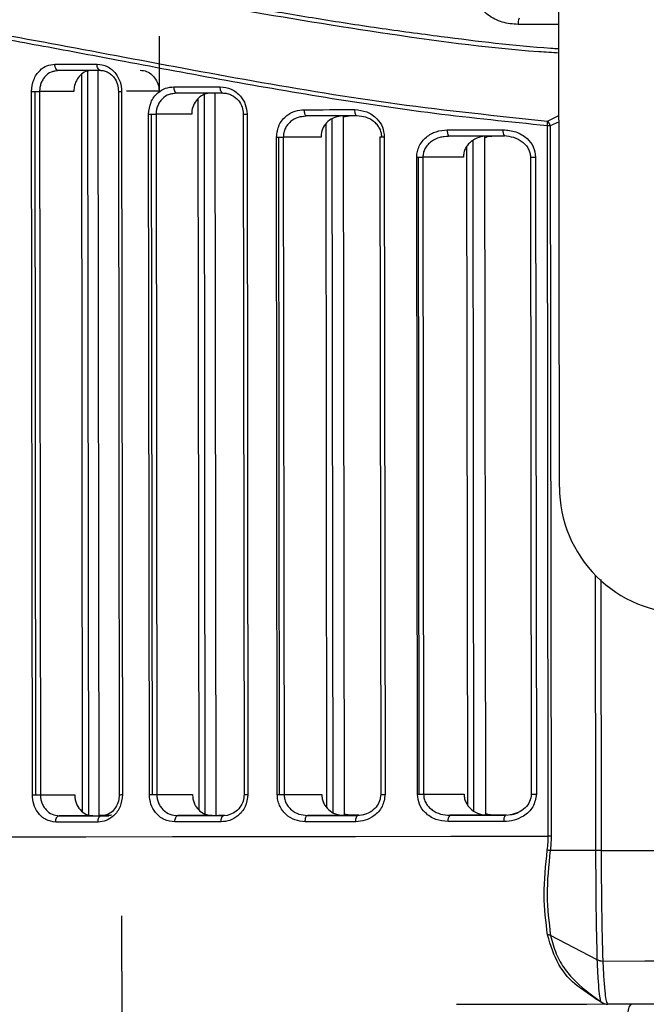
# Model space of a CAD drawing. Header units: millimetres. Extents: x -320 to 32, y 12 to 324.
# Tile 3 of 24: x -253 to -223, y 88 to 135. Entities that reach past the tile are written whole.
import ezdxf

# ---------------------------------------------------------------- set-up
doc = ezdxf.new("R2010")
doc.units = ezdxf.units.MM

msp = doc.modelspace()

# ---------------------------------------------------------------- linework, layer by layer
at = {"color": 7, "linetype": 'Continuous', "lineweight": 25}
for p, q in [((-226.95, 112.928), (-227.058, 201.928)), ((-245.998, 134.392), (-245.995, 131.765)), ((-250.966, 132.734), (-250.822, 132.758)), ((-250.792, 132.753), (-250.963, 132.716)), ((-249.632, 97.494), (-249.674, 132.571)), ((-249.337, 97.344), (-249.38, 132.718)), ((-248.906, 132.756), (-248.863, 97.302)), ((-252.022, 98.299), (-252.063, 131.752)), ((-251.854, 98.299), (-251.894, 131.752)), ((-250.05, 131.754), (-251.682, 131.752)), ((-251.682, 131.752), (-251.641, 98.299)), ((-247.93, 131.757), (-247.889, 98.303)), ((-247.778, 131.757), (-247.738, 98.304)), ((-245.995, 131.765), (-247.546, 131.764)), ((-245.342, 131.659), (-245.176, 131.683)), ((-245.151, 131.678), (-245.339, 131.641)), ((-243.8, 97.377), (-243.841, 131.612)), ((-243.344, 131.68), (-243.302, 97.309)), ((-244.095, 97.573), (-244.136, 131.416)), ((-246.458, 98.305), (-246.498, 130.676)), ((-246.316, 98.305), (-246.356, 130.676)), ((-244.444, 130.679), (-246.143, 130.677)), ((-246.143, 130.677), (-246.104, 98.306)), ((-241.993, 130.681), (-241.954, 98.31)), ((-241.813, 130.682), (-241.774, 98.311)), ((-239.19, 130.57), (-239.001, 130.592)), ((-238.981, 130.588), (-239.187, 130.553)), ((-238.014, 97.679), (-238.054, 130.207)), ((-237.719, 97.457), (-237.759, 130.448)), ((-237.237, 130.545), (-236.955, 130.597)), ((-237.237, 130.59), (-237.197, 97.316)), ((-227.524, 130.347), (-226.972, 130.607)), ((-226.971, 130.315), (-227.388, 130.122)), ((-227.485, 96.328), (-227.526, 130.122)), ((-227.388, 130.122), (-227.347, 96.328)), ((-240.375, 98.312), (-240.412, 129.586)), ((-240.262, 98.312), (-240.3, 129.586)), ((-238.293, 129.588), (-240.087, 129.586)), ((-240.087, 129.586), (-240.049, 98.313)), ((-235.492, 129.592), (-235.454, 98.318)), ((-235.281, 129.592), (-235.243, 98.318)), ((-232.438, 129.611), (-232.225, 129.633)), ((-232.211, 129.628), (-232.435, 129.596)), ((-231.02, 97.535), (-231.059, 129.419)), ((-230.511, 129.63), (-230.472, 97.345)), ((-231.315, 97.807), (-231.353, 129.146)), ((-233.705, 98.32), (-233.742, 128.627)), ((-233.625, 98.32), (-233.661, 128.627)), ((-231.521, 128.629), (-233.449, 128.627)), ((-233.449, 128.627), (-233.412, 98.321)), ((-228.329, 128.633), (-228.292, 98.327)), ((-228.083, 128.633), (-228.047, 98.327)), ((-225.216, 95.644), (-225.232, 108.731)), ((-224.981, 108.531), (-224.965, 95.644)), ((-251.641, 98.299), (-250.01, 98.301)), ((-246.104, 98.306), (-244.405, 98.308)), ((-240.049, 98.313), (-238.256, 98.315)), ((-233.412, 98.321), (-231.485, 98.323)), ((-249.153, 97.302), (-250.749, 97.3)), ((-248.748, 97.302), (-248.561, 97.303)), ((-243.466, 97.309), (-245.109, 97.307)), ((-243.302, 97.316), (-243.171, 97.316)), ((-242.863, 97.316), (-243.176, 97.316)), ((-242.865, 97.316), (-243.171, 97.316)), ((-242.921, 97.309), (-242.712, 97.333)), ((-237.224, 97.316), (-238.941, 97.314)), ((-236.914, 97.323), (-237.197, 97.375)), ((-237.197, 97.323), (-236.914, 97.323)), ((-236.544, 97.317), (-236.283, 97.358)), ((-230.344, 97.324), (-232.172, 97.322)), ((-229.53, 97.325), (-229.236, 97.365)), ((-225.216, 95.644), (-227.392, 95.641)), ((-225.149, 90.45), (-227.371, 91.609)), ((-225.685, 88.97), (-224.934, 88.416))]:
    msp.add_line(p, q, dxfattribs=at)
at = {"color": 7, "linetype": 'Continuous'}
msp.add_line((-247.757, 84.806), (-247.766, 92.542), dxfattribs=at)
at = {"color": 7, "linetype": 'Continuous', "lineweight": 25, "flags": 128}
for points in [[(-226.977, 134.943), (-227.086, 134.942), (-227.391, 134.942), (-227.696, 134.942), (-228.001, 134.941), (-228.306, 134.941), (-228.611, 134.941), (-228.915, 134.94)], [(-250.957, 133.053), (-250.708, 133.053), (-250.458, 133.054), (-250.208, 133.054), (-249.957, 133.054), (-249.705, 133.055), (-249.453, 133.055), (-249.2, 133.055), (-248.946, 133.055)], [(-250.792, 132.753), (-250.824, 132.759), (-250.855, 132.776), (-250.883, 132.804), (-250.908, 132.841), (-250.929, 132.886), (-250.944, 132.938), (-250.953, 132.995), (-250.957, 133.053)], [(-248.791, 132.756), (-248.821, 132.761), (-248.85, 132.778), (-248.877, 132.806), (-248.9, 132.843), (-248.92, 132.889), (-248.934, 132.941), (-248.943, 132.997), (-248.946, 133.055)], [(-248.791, 132.756), (-249.044, 132.755), (-249.296, 132.755), (-249.547, 132.755), (-249.798, 132.754), (-250.047, 132.754), (-250.296, 132.754), (-250.545, 132.754), (-250.792, 132.753)], [(-252.063, 131.752), (-252.044, 131.752), (-252.024, 131.752), (-252.003, 131.752), (-251.982, 131.752), (-251.961, 131.752), (-251.939, 131.752), (-251.917, 131.752), (-251.894, 131.752)], [(-251.894, 131.752), (-251.865, 131.752), (-251.836, 131.752), (-251.807, 131.752), (-251.779, 131.752), (-251.753, 131.752), (-251.727, 131.752), (-251.704, 131.752), (-251.682, 131.752)], [(-247.93, 131.757), (-247.927, 131.757), (-247.91, 131.757), (-247.879, 131.757), (-247.834, 131.757), (-247.778, 131.757)], [(-245.288, 131.978), (-245.016, 131.978), (-244.742, 131.978), (-244.469, 131.979), (-244.194, 131.979), (-243.919, 131.979), (-243.643, 131.979), (-243.367, 131.98), (-243.09, 131.98)], [(-245.151, 131.678), (-245.177, 131.683), (-245.203, 131.7), (-245.227, 131.728), (-245.248, 131.765), (-245.265, 131.811), (-245.277, 131.863), (-245.285, 131.919), (-245.288, 131.978)], [(-242.963, 131.68), (-243.239, 131.68), (-243.514, 131.68), (-243.788, 131.679), (-244.062, 131.679), (-244.335, 131.679), (-244.608, 131.678), (-244.88, 131.678), (-245.151, 131.678)], [(-242.963, 131.68), (-242.988, 131.686), (-243.011, 131.703), (-243.033, 131.731), (-243.053, 131.768), (-243.068, 131.813), (-243.08, 131.865), (-243.087, 131.922), (-243.09, 131.98)], [(-246.498, 130.676), (-246.481, 130.676), (-246.464, 130.676), (-246.447, 130.676), (-246.429, 130.676), (-246.411, 130.676), (-246.393, 130.676), (-246.374, 130.676), (-246.356, 130.676)], [(-246.356, 130.676), (-246.326, 130.676), (-246.297, 130.676), (-246.269, 130.676), (-246.241, 130.676), (-246.214, 130.676), (-246.189, 130.676), (-246.165, 130.677), (-246.143, 130.677)], [(-241.993, 130.681), (-241.988, 130.681), (-241.966, 130.681), (-241.928, 130.682), (-241.876, 130.682), (-241.813, 130.682)], [(-239.089, 130.887), (-238.789, 130.888), (-238.49, 130.888), (-238.19, 130.888), (-237.889, 130.889), (-237.588, 130.889), (-237.286, 130.89), (-236.983, 130.89), (-236.68, 130.89)], [(-238.981, 130.588), (-239.002, 130.593), (-239.022, 130.61), (-239.041, 130.638), (-239.057, 130.675), (-239.07, 130.721), (-239.08, 130.773), (-239.086, 130.829), (-239.089, 130.887)], [(-236.584, 130.59), (-236.603, 130.596), (-236.621, 130.613), (-236.638, 130.641), (-236.652, 130.678), (-236.664, 130.724), (-236.673, 130.775), (-236.678, 130.832), (-236.68, 130.89)], [(-236.584, 130.59), (-236.886, 130.59), (-237.187, 130.59), (-237.487, 130.589), (-237.787, 130.589), (-238.086, 130.589), (-238.385, 130.588), (-238.683, 130.588), (-238.981, 130.588)], [(-232.286, 129.928), (-231.955, 129.929), (-231.625, 129.929), (-231.293, 129.929), (-230.962, 129.93), (-230.63, 129.93), (-230.297, 129.931), (-229.964, 129.931), (-229.631, 129.931)], [(-227.388, 130.122), (-227.404, 130.122), (-227.419, 130.122), (-227.436, 130.122), (-227.453, 130.122), (-227.471, 130.122), (-227.489, 130.122), (-227.507, 130.122), (-227.526, 130.122)], [(-240.412, 129.586), (-240.399, 129.586), (-240.385, 129.586), (-240.371, 129.586), (-240.357, 129.586), (-240.343, 129.586), (-240.329, 129.586), (-240.314, 129.586), (-240.3, 129.586)], [(-240.3, 129.586), (-240.27, 129.586), (-240.241, 129.586), (-240.213, 129.586), (-240.185, 129.586), (-240.158, 129.586), (-240.133, 129.586), (-240.109, 129.586), (-240.087, 129.586)], [(-235.492, 129.592), (-235.483, 129.592), (-235.455, 129.592), (-235.41, 129.592), (-235.351, 129.592), (-235.281, 129.592)], [(-229.569, 129.632), (-229.9, 129.631), (-230.232, 129.631), (-230.563, 129.63), (-230.893, 129.63), (-231.223, 129.63), (-231.553, 129.629), (-231.882, 129.629), (-232.211, 129.628)], [(-233.742, 128.627), (-233.732, 128.627), (-233.722, 128.627), (-233.712, 128.627), (-233.702, 128.627), (-233.692, 128.627), (-233.682, 128.627), (-233.672, 128.627), (-233.661, 128.627)], [(-233.661, 128.627), (-233.632, 128.627), (-233.603, 128.627), (-233.574, 128.627), (-233.547, 128.627), (-233.52, 128.627), (-233.495, 128.627), (-233.471, 128.627), (-233.449, 128.627)], [(-228.329, 128.633), (-228.329, 128.633), (-228.316, 128.633), (-228.281, 128.633), (-228.228, 128.633), (-228.161, 128.633), (-228.083, 128.633)], [(-252.022, 98.299), (-252.003, 98.299), (-251.983, 98.299), (-251.963, 98.299), (-251.942, 98.299), (-251.92, 98.299), (-251.898, 98.299), (-251.876, 98.299), (-251.854, 98.299)], [(-251.854, 98.299), (-251.824, 98.299), (-251.795, 98.299), (-251.766, 98.299), (-251.739, 98.299), (-251.712, 98.299), (-251.687, 98.299), (-251.663, 98.299), (-251.641, 98.299)], [(-247.889, 98.303), (-247.887, 98.303), (-247.87, 98.303), (-247.838, 98.303), (-247.793, 98.304), (-247.738, 98.304)], [(-246.458, 98.305), (-246.442, 98.305), (-246.425, 98.305), (-246.407, 98.305), (-246.39, 98.305), (-246.372, 98.305), (-246.353, 98.305), (-246.335, 98.305), (-246.316, 98.305)], [(-246.316, 98.305), (-246.287, 98.305), (-246.258, 98.305), (-246.229, 98.305), (-246.202, 98.305), (-246.175, 98.305), (-246.15, 98.305), (-246.126, 98.305), (-246.104, 98.306)], [(-241.954, 98.31), (-241.949, 98.31), (-241.927, 98.31), (-241.889, 98.31), (-241.837, 98.311), (-241.774, 98.311)], [(-240.375, 98.312), (-240.361, 98.312), (-240.347, 98.312), (-240.333, 98.312), (-240.319, 98.312), (-240.305, 98.312), (-240.291, 98.312), (-240.276, 98.312), (-240.262, 98.312)], [(-240.262, 98.312), (-240.232, 98.312), (-240.203, 98.312), (-240.175, 98.313), (-240.147, 98.313), (-240.12, 98.313), (-240.095, 98.313), (-240.071, 98.313), (-240.049, 98.313)], [(-235.454, 98.318), (-235.445, 98.318), (-235.417, 98.318), (-235.372, 98.318), (-235.313, 98.318), (-235.243, 98.318)], [(-233.705, 98.32), (-233.695, 98.32), (-233.686, 98.32), (-233.675, 98.32), (-233.665, 98.32), (-233.655, 98.32), (-233.645, 98.32), (-233.635, 98.32), (-233.625, 98.32)], [(-233.625, 98.32), (-233.595, 98.32), (-233.566, 98.32), (-233.538, 98.32), (-233.51, 98.32), (-233.483, 98.321), (-233.458, 98.321), (-233.434, 98.321), (-233.412, 98.321)], [(-228.292, 98.327), (-228.292, 98.327), (-228.279, 98.327), (-228.244, 98.327), (-228.191, 98.327), (-228.124, 98.327), (-228.047, 98.327)], [(-250.913, 97), (-250.91, 97.058), (-250.901, 97.115), (-250.885, 97.167), (-250.865, 97.212), (-250.84, 97.249), (-250.812, 97.277), (-250.781, 97.294), (-250.749, 97.3)], [(-248.902, 97.002), (-249.156, 97.002), (-249.409, 97.002), (-249.662, 97.001), (-249.913, 97.001), (-250.164, 97.001), (-250.415, 97), (-250.664, 97), (-250.913, 97)], [(-250.749, 97.3), (-250.502, 97.3), (-250.253, 97.301), (-250.004, 97.301), (-249.755, 97.301), (-249.504, 97.302), (-249.253, 97.302), (-249.001, 97.302), (-248.748, 97.302)], [(-249.153, 97.302), (-248.904, 97.302), (-248.654, 97.303), (-248.403, 97.303), (-248.384, 97.303)], [(-248.902, 97.002), (-248.899, 97.061), (-248.891, 97.117), (-248.876, 97.169), (-248.857, 97.214), (-248.834, 97.252), (-248.807, 97.28), (-248.778, 97.297), (-248.748, 97.302)], [(-248.455, 97.309), (-248.709, 97.309), (-248.881, 97.309)], [(-248.447, 97.309), (-248.626, 97.309), (-248.876, 97.309)], [(-245.246, 97.007), (-245.243, 97.065), (-245.235, 97.121), (-245.223, 97.173), (-245.206, 97.219), (-245.185, 97.256), (-245.161, 97.284), (-245.136, 97.301), (-245.109, 97.307)], [(-243.047, 97.009), (-243.324, 97.009), (-243.601, 97.008), (-243.877, 97.008), (-244.152, 97.008), (-244.426, 97.007), (-244.7, 97.007), (-244.973, 97.007), (-245.246, 97.007)], [(-245.109, 97.307), (-244.838, 97.307), (-244.566, 97.307), (-244.294, 97.308), (-244.021, 97.308), (-243.747, 97.308), (-243.472, 97.309), (-243.197, 97.309), (-242.921, 97.309)], [(-243.466, 97.309), (-243.192, 97.309), (-242.924, 97.309)], [(-243.047, 97.009), (-243.045, 97.068), (-243.038, 97.124), (-243.026, 97.176), (-243.011, 97.221), (-242.992, 97.259), (-242.97, 97.286), (-242.946, 97.303), (-242.921, 97.309)], [(-239.047, 97.014), (-239.045, 97.072), (-239.039, 97.129), (-239.03, 97.181), (-239.016, 97.226), (-239, 97.263), (-238.982, 97.291), (-238.962, 97.308), (-238.941, 97.314)], [(-236.639, 97.017), (-236.942, 97.016), (-237.245, 97.016), (-237.547, 97.016), (-237.848, 97.015), (-238.149, 97.015), (-238.449, 97.015), (-238.748, 97.014), (-239.047, 97.014)], [(-238.941, 97.314), (-238.643, 97.314), (-238.345, 97.315), (-238.046, 97.315), (-237.747, 97.315), (-237.447, 97.316), (-237.147, 97.316), (-236.846, 97.317), (-236.544, 97.317)], [(-237.224, 97.316), (-236.922, 97.317), (-236.619, 97.317), (-236.547, 97.317)], [(-236.5, 97.324), (-236.523, 97.324), (-236.824, 97.324), (-237.125, 97.323), (-237.197, 97.323)], [(-236.502, 97.324), (-236.612, 97.324), (-236.914, 97.323)], [(-236.639, 97.017), (-236.638, 97.075), (-236.632, 97.132), (-236.623, 97.183), (-236.612, 97.229), (-236.597, 97.266), (-236.581, 97.294), (-236.563, 97.311), (-236.544, 97.317)], [(-229.591, 97.025), (-229.924, 97.025), (-230.257, 97.024), (-230.59, 97.024), (-230.922, 97.024), (-231.254, 97.023), (-231.585, 97.023), (-231.916, 97.022), (-232.246, 97.022)], [(-232.172, 97.322), (-231.843, 97.322), (-231.514, 97.323), (-231.184, 97.323), (-230.854, 97.324), (-230.524, 97.324), (-230.193, 97.324), (-229.861, 97.325), (-229.53, 97.325)], [(-230.344, 97.324), (-230.009, 97.325), (-229.673, 97.325), (-229.531, 97.325)], [(-229.476, 97.333), (-229.528, 97.333), (-229.86, 97.332), (-230.027, 97.332)], [(-229.478, 97.333), (-229.688, 97.332), (-230.024, 97.332)], [(-279.23, 96.269), (-279.191, 96.269), (-278.846, 96.269), (-278.146, 96.269), (-277.093, 96.27), (-275.695, 96.272), (-273.958, 96.274), (-271.894, 96.276), (-269.514, 96.278), (-266.832, 96.281), (-263.862, 96.285), (-260.623, 96.289), (-257.132, 96.293), (-253.409, 96.297), (-249.477, 96.302), (-245.356, 96.306), (-241.072, 96.311), (-236.649, 96.317), (-232.111, 96.322), (-227.485, 96.328)], [(-227.347, 96.328), (-227.363, 96.328), (-227.379, 96.328), (-227.395, 96.328), (-227.412, 96.328), (-227.43, 96.328), (-227.448, 96.328), (-227.466, 96.328), (-227.485, 96.328)], [(-224.887, 90.39), (-222.896, 90.392), (-220.899, 90.395), (-218.897, 90.397), (-216.893, 90.399), (-214.888, 90.402), (-212.886, 90.404), (-210.887, 90.407), (-208.895, 90.409)], [(-224.757, 88.331), (-225.654, 88.33), (-226.547, 88.329), (-227.438, 88.328), (-228.326, 88.327), (-229.211, 88.326), (-230.093, 88.325), (-230.97, 88.324), (-231.844, 88.323)], [(-209.103, 88.35), (-211.039, 88.348), (-212.982, 88.346), (-214.929, 88.343), (-216.878, 88.341), (-218.827, 88.338), (-220.773, 88.336), (-222.715, 88.334), (-224.65, 88.331)]]:
    msp.add_lwpolyline(points, dxfattribs=at)
at = {"color": 7, "linetype": 'Continuous', "lineweight": 25}
for centre, radius, start, end in [((-228.463, 135.013), 0.458, 150.271, 189.1806), ((-228.749, 130.242), 1.229, 354.3846, 4.9038), ((-227.84, 130.003), 0.467, 14.7707, 47.5151), ((-231.928, 129.858), 0.365, 168.9445, 219.0789), ((-229.22, 129.86), 0.417, 170.1495, 213.2449), ((-220.95, 112.935), 6, 180.0693, 270.0693), ((-231.888, 97.093), 0.365, 141.0681, 191.1894), ((-229.18, 97.097), 0.417, 146.9013, 189.9847), ((-224.862, 91.043), 0.654, 244.0311, 267.8157), ((-224.65, 88.831), 0.499, 233.6139, 254.4721)]:
    msp.add_arc(centre, radius, start, end, dxfattribs=at)
for points, knots in [([(-283.249, 136.233), (-283.256, 136.231), (-283.277, 136.224), (-283.062, 136.313), (-282.684, 136.461), (-282.231, 136.633), (-281.797, 136.792), (-281.277, 136.975), (-280.677, 137.178), (-280.029, 137.386), (-279.288, 137.611), (-278.426, 137.855), (-277.504, 138.093), (-276.538, 138.321), (-275.58, 138.524), (-274.497, 138.726), (-273.347, 138.908), (-272.132, 139.065), (-270.273, 139.245), (-267.667, 139.358), (-264.12, 139.265), (-260.939, 138.984), (-258.252, 138.645), (-256.158, 138.339), (-254.019, 137.992), (-251.844, 137.615), (-249.6, 137.208), (-247.063, 136.74), (-244.31, 136.233), (-241.399, 135.713), (-238.519, 135.229), (-235.581, 134.772), (-231.872, 134.276), (-229.001, 133.921), (-227.105, 133.8), (-226.976, 133.792)], [0, 0, 0, 0, 0.018872, 0.060191, 0.102667, 0.125286, 0.149018, 0.173866, 0.197867, 0.222173, 0.243994, 0.270387, 0.299011, 0.318598, 0.342835, 0.366353, 0.390025, 0.414243, 0.43773, 0.493738, 0.548497, 0.604099, 0.631757, 0.659609, 0.68814, 0.71533, 0.742518, 0.771787, 0.807898, 0.840653, 0.873285, 0.906374, 0.939418, 0.995858, 1, 1, 1, 1]), ([(-226.975, 133.578), (-227.296, 133.599), (-230.192, 133.784), (-235.548, 134.524), (-242.855, 135.726), (-249.798, 137.045), (-256.305, 138.194), (-262.29, 138.96), (-267.667, 139.18), (-272.336, 138.867), (-276.228, 138.166), (-279.31, 137.343), (-281.519, 136.6), (-282.894, 136.067), (-283.04, 136.002), (-283.111, 135.971)], [0, 0, 0, 0, 0.010257, 0.092737, 0.175991, 0.258775, 0.341702, 0.424449, 0.50642, 0.589119, 0.671923, 0.754341, 0.837451, 0.920498, 1, 1, 1, 1]), ([(-228.915, 134.94), (-229.17, 134.961), (-229.682, 135.004), (-230.267, 135.31), (-230.647, 135.661), (-230.868, 135.984), (-231.019, 136.347), (-231.038, 136.608), (-231.047, 136.738)], [0, 0, 0, 0, 0.249155, 0.499066, 0.626613, 0.749638, 0.87594, 1, 1, 1, 1]), ([(-279.405, 133.781), (-279.339, 133.806), (-279.204, 133.857), (-277.924, 134.276), (-275.852, 134.854), (-272.95, 135.467), (-269.278, 135.917), (-264.872, 135.941), (-259.816, 135.503), (-254.196, 134.621), (-248.09, 133.472), (-241.578, 132.248), (-234.719, 131.102), (-229.923, 130.599), (-227.524, 130.347)], [0, 0, 0, 0, 0.079421, 0.163271, 0.246801, 0.330262, 0.414335, 0.497551, 0.580867, 0.664962, 0.748472, 0.832305, 0.916134, 1, 1, 1, 1]), ([(-227.526, 130.122), (-229.323, 130.303), (-232.908, 130.665), (-238.114, 131.447), (-243.149, 132.323), (-247.691, 133.184), (-251.71, 133.943), (-255.245, 134.57), (-258.561, 135.082), (-261.703, 135.457), (-264.633, 135.659), (-267.317, 135.701), (-269.741, 135.586), (-271.875, 135.34), (-273.839, 135.008), (-275.46, 134.649), (-276.733, 134.318), (-277.666, 134.047), (-278.389, 133.82), (-278.908, 133.649), (-279.222, 133.539), (-279.255, 133.525), (-279.27, 133.518)], [0, 0, 0, 0, 0.062879, 0.125474, 0.188278, 0.251125, 0.302525, 0.352048, 0.401754, 0.451179, 0.501428, 0.551123, 0.599716, 0.649022, 0.696344, 0.751545, 0.796127, 0.836157, 0.876732, 0.919725, 0.961461, 1, 1, 1, 1]), ([(-252.063, 131.752), (-252.042, 131.945), (-252, 132.331), (-251.701, 132.757), (-251.338, 133.008), (-251.084, 133.038), (-250.957, 133.053)], [0, 0, 0, 0, 0.279503, 0.558708, 0.778848, 1, 1, 1, 1]), ([(-248.946, 133.055), (-248.779, 133.032), (-248.445, 132.985), (-248.06, 132.646), (-247.822, 132.216), (-247.793, 131.91), (-247.778, 131.757)], [0, 0, 0, 0, 0.279783, 0.558981, 0.779119, 1, 1, 1, 1]), ([(-250.963, 132.716), (-251.02, 132.707), (-251.191, 132.681), (-251.387, 132.517), (-251.538, 132.314), (-251.62, 132.136), (-251.672, 131.947), (-251.679, 131.817), (-251.682, 131.752)], [0, 0, 0, 0, 0.141741, 0.426824, 0.575272, 0.720093, 0.861567, 1, 1, 1, 1]), ([(-249.196, 132.755), (-249.294, 132.744), (-249.491, 132.721), (-249.751, 132.542), (-249.943, 132.28), (-250.038, 132), (-250.047, 131.821), (-250.05, 131.754)], [0, 0, 0, 0, 0.220861, 0.441822, 0.659995, 0.873534, 1, 1, 1, 1]), ([(-248.819, 132.761), (-248.75, 132.756), (-248.614, 132.747), (-248.426, 132.668), (-248.266, 132.555), (-248.1, 132.372), (-247.96, 132.105), (-247.939, 131.868), (-247.93, 131.757)], [0, 0, 0, 0, 0.1524226, 0.2973469, 0.4340316, 0.5629569, 0.7961775, 1, 1, 1, 1]), ([(-246.896, 132.764), (-246.793, 132.753), (-246.586, 132.73), (-246.309, 132.548), (-246.105, 132.282), (-246.007, 132.003), (-245.998, 131.827), (-245.995, 131.765)], [0, 0, 0, 0, 0.224338, 0.448777, 0.669928, 0.883534, 1, 1, 1, 1]), ([(-246.498, 130.676), (-246.474, 130.872), (-246.426, 131.264), (-246.095, 131.688), (-245.699, 131.934), (-245.425, 131.963), (-245.288, 131.978)], [0, 0, 0, 0, 0.279346, 0.558547, 0.778834, 1, 1, 1, 1]), ([(-245.339, 131.641), (-245.401, 131.633), (-245.587, 131.608), (-245.806, 131.448), (-245.978, 131.246), (-246.073, 131.065), (-246.132, 130.873), (-246.14, 130.741), (-246.143, 130.677)], [0, 0, 0, 0, 0.140905, 0.426413, 0.577239, 0.722649, 0.86332, 1, 1, 1, 1]), ([(-243.507, 131.68), (-243.618, 131.668), (-243.838, 131.644), (-244.129, 131.456), (-244.339, 131.184), (-244.434, 130.906), (-244.442, 130.736), (-244.444, 130.679)], [0, 0, 0, 0, 0.229483, 0.459198, 0.682056, 0.893742, 1, 1, 1, 1]), ([(-243.09, 131.98), (-242.91, 131.958), (-242.551, 131.913), (-242.129, 131.58), (-241.863, 131.149), (-241.83, 130.838), (-241.813, 130.682)], [0, 0, 0, 0, 0.280006, 0.559267, 0.779348, 1, 1, 1, 1]), ([(-242.986, 131.685), (-242.908, 131.68), (-242.757, 131.67), (-242.486, 131.568), (-242.22, 131.36), (-242.027, 131.029), (-242.004, 130.792), (-241.993, 130.681)], [0, 0, 0, 0, 0.155408, 0.302827, 0.568777, 0.799985, 1, 1, 1, 1]), ([(-240.412, 129.586), (-240.385, 129.786), (-240.33, 130.186), (-239.959, 130.608), (-239.529, 130.846), (-239.236, 130.874), (-239.089, 130.887)], [0, 0, 0, 0, 0.279102, 0.55839, 0.778951, 1, 1, 1, 1]), ([(-236.68, 130.89), (-236.487, 130.869), (-236.102, 130.826), (-235.64, 130.504), (-235.338, 130.072), (-235.3, 129.752), (-235.281, 129.592)], [0, 0, 0, 0, 0.280204, 0.559819, 0.77962, 1, 1, 1, 1]), ([(-239.187, 130.553), (-239.253, 130.545), (-239.454, 130.521), (-239.696, 130.37), (-239.889, 130.173), (-240, 129.994), (-240.074, 129.797), (-240.083, 129.656), (-240.087, 129.586)], [0, 0, 0, 0, 0.139747, 0.425871, 0.574128, 0.712881, 0.858207, 1, 1, 1, 1]), ([(-237.264, 130.59), (-237.39, 130.577), (-237.642, 130.551), (-237.97, 130.349), (-238.198, 130.058), (-238.286, 129.785), (-238.292, 129.63), (-238.293, 129.588)], [0, 0, 0, 0, 0.24349, 0.487453, 0.716886, 0.924469, 1, 1, 1, 1]), ([(-235.403, 129.592), (-235.409, 129.663), (-235.42, 129.808), (-235.503, 130.007), (-235.627, 130.186), (-235.836, 130.381), (-236.161, 130.553), (-236.443, 130.578), (-236.584, 130.59)], [0, 0, 0, 0, 0.123002, 0.250817, 0.37005, 0.500996, 0.750291, 1, 1, 1, 1]), ([(-233.742, 128.627), (-233.736, 128.718), (-233.724, 128.903), (-233.625, 129.161), (-233.478, 129.394), (-233.222, 129.65), (-232.82, 129.879), (-232.464, 129.912), (-232.286, 129.928)], [0, 0, 0, 0, 0.124338, 0.250394, 0.373787, 0.500791, 0.750444, 1, 1, 1, 1]), ([(-229.631, 129.931), (-229.424, 129.911), (-229.012, 129.871), (-228.505, 129.564), (-228.153, 129.133), (-228.107, 128.8), (-228.083, 128.633)], [0, 0, 0, 0, 0.279472, 0.55892, 0.779703, 1, 1, 1, 1]), ([(-232.435, 129.596), (-232.506, 129.589), (-232.722, 129.567), (-232.994, 129.422), (-233.222, 129.222), (-233.352, 129.034), (-233.434, 128.833), (-233.444, 128.695), (-233.449, 128.627)], [0, 0, 0, 0, 0.138363, 0.425352, 0.583671, 0.730738, 0.868664, 1, 1, 1, 1]), ([(-230.383, 129.631), (-230.521, 129.618), (-230.798, 129.593), (-231.11, 129.419), (-231.312, 129.223), (-231.428, 129.044), (-231.507, 128.844), (-231.517, 128.7), (-231.521, 128.629)], [0, 0, 0, 0, 0.2486437, 0.4975851, 0.6250377, 0.7486599, 0.8751795, 1, 1, 1, 1]), ([(-230.511, 129.551), (-230.498, 129.558), (-230.364, 129.634), (-230.206, 129.636), (-230.063, 129.638)], [0, 0, 0, 0, 0.09643, 1, 1, 1, 1]), ([(-229.591, 129.653), (-229.435, 129.636), (-229.125, 129.604), (-228.776, 129.42), (-228.555, 129.216), (-228.429, 129.038), (-228.344, 128.841), (-228.333, 128.702), (-228.327, 128.633)], [0, 0, 0, 0, 0.264069, 0.521413, 0.646676, 0.767554, 0.884584, 1, 1, 1, 1]), ([(-250.913, 97), (-251.074, 97.023), (-251.397, 97.07), (-251.761, 97.413), (-251.982, 97.842), (-252.009, 98.146), (-252.022, 98.299)], [0, 0, 0, 0, 0.279723, 0.559074, 0.779023, 1, 1, 1, 1]), ([(-251.641, 98.299), (-251.638, 98.235), (-251.631, 98.105), (-251.579, 97.915), (-251.495, 97.737), (-251.344, 97.533), (-251.095, 97.343), (-250.865, 97.314), (-250.749, 97.3)], [0, 0, 0, 0, 0.121055, 0.244783, 0.371449, 0.501301, 0.750508, 1, 1, 1, 1]), ([(-250.01, 98.301), (-250.006, 98.235), (-250, 98.103), (-249.931, 97.849), (-249.772, 97.573), (-249.487, 97.346), (-249.265, 97.317), (-249.153, 97.302)], [0, 0, 0, 0, 0.1253398, 0.2508951, 0.5002975, 0.7496853, 1, 1, 1, 1]), ([(-247.738, 98.304), (-247.761, 98.109), (-247.807, 97.72), (-248.127, 97.296), (-248.508, 97.047), (-248.771, 97.017), (-248.902, 97.002)], [0, 0, 0, 0, 0.279406, 0.558635, 0.778847, 1, 1, 1, 1]), ([(-247.889, 98.303), (-247.898, 98.197), (-247.915, 97.976), (-248.056, 97.68), (-248.274, 97.434), (-248.467, 97.36), (-248.567, 97.322)], [0, 0, 0, 0, 0.223979, 0.464969, 0.723259, 1, 1, 1, 1]), ([(-245.246, 97.007), (-245.42, 97.029), (-245.768, 97.075), (-246.167, 97.411), (-246.413, 97.843), (-246.443, 98.151), (-246.458, 98.305)], [0, 0, 0, 0, 0.279864, 0.55905, 0.779173, 1, 1, 1, 1]), ([(-246.104, 98.306), (-246.1, 98.238), (-246.092, 98.101), (-246.029, 97.908), (-245.933, 97.731), (-245.763, 97.531), (-245.487, 97.347), (-245.235, 97.32), (-245.109, 97.307)], [0, 0, 0, 0, 0.1244142, 0.2509654, 0.3729017, 0.5011662, 0.7504164, 1, 1, 1, 1]), ([(-244.405, 98.308), (-244.401, 98.241), (-244.394, 98.106), (-244.335, 97.914), (-244.246, 97.738), (-244.087, 97.538), (-243.827, 97.351), (-243.586, 97.323), (-243.466, 97.309)], [0, 0, 0, 0, 0.125013, 0.250535, 0.375094, 0.500842, 0.749982, 1, 1, 1, 1]), ([(-241.774, 98.311), (-241.801, 98.113), (-241.853, 97.717), (-242.209, 97.295), (-242.623, 97.052), (-242.906, 97.023), (-243.047, 97.009)], [0, 0, 0, 0, 0.2791913, 0.5584749, 0.7788946, 1, 1, 1, 1]), ([(-241.954, 98.31), (-241.963, 98.205), (-241.983, 97.984), (-242.142, 97.687), (-242.389, 97.439), (-242.609, 97.366), (-242.723, 97.328)], [0, 0, 0, 0, 0.220181, 0.45912, 0.718751, 1, 1, 1, 1]), ([(-239.047, 97.014), (-239.214, 97.031), (-239.547, 97.065), (-239.914, 97.302), (-240.143, 97.56), (-240.272, 97.79), (-240.358, 98.044), (-240.369, 98.223), (-240.375, 98.312)], [0, 0, 0, 0, 0.249552, 0.498725, 0.624906, 0.749015, 0.874961, 1, 1, 1, 1]), ([(-240.049, 98.313), (-240.045, 98.247), (-240.036, 98.112), (-239.967, 97.916), (-239.855, 97.733), (-239.658, 97.529), (-239.349, 97.352), (-239.077, 97.327), (-238.941, 97.314)], [0, 0, 0, 0, 0.117352, 0.239153, 0.366682, 0.501053, 0.750317, 1, 1, 1, 1]), ([(-238.256, 98.315), (-238.251, 98.246), (-238.243, 98.109), (-238.176, 97.914), (-238.075, 97.736), (-237.897, 97.538), (-237.611, 97.356), (-237.353, 97.329), (-237.224, 97.316)], [0, 0, 0, 0, 0.124726, 0.250471, 0.37449, 0.500774, 0.750099, 1, 1, 1, 1]), ([(-235.243, 98.318), (-235.273, 98.115), (-235.335, 97.709), (-235.735, 97.292), (-236.184, 97.058), (-236.488, 97.03), (-236.639, 97.017)], [0, 0, 0, 0, 0.278874, 0.558391, 0.779184, 1, 1, 1, 1]), ([(-235.454, 98.318), (-235.465, 98.212), (-235.487, 97.99), (-235.669, 97.691), (-235.952, 97.443), (-236.199, 97.372), (-236.327, 97.334)], [0, 0, 0, 0, 0.214831, 0.451333, 0.713202, 1, 1, 1, 1]), ([(-232.246, 97.022), (-232.445, 97.042), (-232.845, 97.083), (-233.326, 97.398), (-233.644, 97.832), (-233.685, 98.158), (-233.705, 98.32)], [0, 0, 0, 0, 0.279473, 0.559389, 0.779518, 1, 1, 1, 1]), ([(-233.412, 98.321), (-233.406, 98.248), (-233.395, 98.099), (-233.305, 97.895), (-233.172, 97.715), (-232.95, 97.522), (-232.61, 97.356), (-232.318, 97.333), (-232.172, 97.322)], [0, 0, 0, 0, 0.123263, 0.251273, 0.371227, 0.502248, 0.751312, 1, 1, 1, 1]), ([(-231.485, 98.323), (-231.48, 98.252), (-231.47, 98.11), (-231.391, 97.91), (-231.275, 97.731), (-231.074, 97.535), (-230.76, 97.361), (-230.483, 97.337), (-230.344, 97.324)], [0, 0, 0, 0, 0.124327, 0.250393, 0.373675, 0.500857, 0.750615, 1, 1, 1, 1]), ([(-228.047, 98.327), (-228.084, 98.116), (-228.159, 97.694), (-228.615, 97.286), (-229.104, 97.064), (-229.429, 97.038), (-229.591, 97.025)], [0, 0, 0, 0, 0.2784936, 0.5586944, 0.7797753, 1, 1, 1, 1]), ([(-228.291, 98.327), (-228.307, 98.207), (-228.342, 97.963), (-228.577, 97.658), (-228.903, 97.434), (-229.162, 97.373), (-229.293, 97.342)], [0, 0, 0, 0, 0.235369, 0.4798, 0.736541, 1, 1, 1, 1]), ([(-229.236, 97.365), (-229.182, 97.369), (-229.06, 97.378), (-228.952, 97.437), (-228.892, 97.47)], [0, 0, 0, 0, 0.4382808, 1, 1, 1, 1]), ([(-248.265, 97.335), (-248.268, 97.334), (-248.338, 97.305), (-248.413, 97.305), (-248.483, 97.304)], [0, 0, 0, 0, 0.054007, 1, 1, 1, 1]), ([(-230.024, 97.332), (-230.166, 97.334), (-230.324, 97.336), (-230.459, 97.411), (-230.472, 97.418)], [0, 0, 0, 0, 0.90076, 1, 1, 1, 1]), ([(-227.529, 95.666), (-227.515, 95.789), (-227.489, 96.008), (-227.486, 96.23), (-227.485, 96.328)], [0, 0, 0, 0, 0.559889, 1, 1, 1, 1]), ([(-227.347, 96.328), (-227.35, 96.199), (-227.354, 95.969), (-227.38, 95.742), (-227.392, 95.641)], [0, 0, 0, 0, 0.559895, 1, 1, 1, 1]), ([(-227.515, 91.629), (-227.593, 92.251), (-227.751, 93.499), (-227.603, 94.942), (-227.529, 95.666)], [0, 0, 0, 0, 0.497857, 1, 1, 1, 1]), ([(-227.392, 95.641), (-227.466, 94.921), (-227.613, 93.481), (-227.452, 92.232), (-227.371, 91.609)], [0, 0, 0, 0, 0.500523, 1, 1, 1, 1]), ([(-227.392, 95.641), (-227.413, 95.646), (-227.454, 95.654), (-227.504, 95.662), (-227.529, 95.666)], [0, 0, 0, 0, 0.500004, 1, 1, 1, 1]), ([(-225.149, 90.455), (-225.167, 91.231), (-225.204, 92.783), (-225.212, 94.69), (-225.216, 95.644)], [0, 0, 0, 0, 0.499783, 1, 1, 1, 1]), ([(-224.965, 95.644), (-221.954, 95.648), (-216.577, 95.654), (-211.205, 95.661), (-208.841, 95.664)], [0, 0, 0, 0, 0.559882, 1, 1, 1, 1]), ([(-224.965, 95.644), (-224.961, 94.687), (-224.953, 92.756), (-224.909, 91.183), (-224.887, 90.39)], [0, 0, 0, 0, 0.495884, 1, 1, 1, 1]), ([(-227.371, 91.609), (-227.393, 91.615), (-227.437, 91.628), (-227.489, 91.629), (-227.515, 91.629)], [0, 0, 0, 0, 0.500001, 1, 1, 1, 1]), ([(-225.769, 88.974), (-225.879, 89.046), (-226.293, 89.316), (-227.063, 90.154), (-227.364, 91.137), (-227.515, 91.629)], [0, 0, 0, 0, 0.152095, 0.575863, 1, 1, 1, 1]), ([(-227.371, 91.609), (-227.294, 91.31), (-227.14, 90.713), (-226.544, 89.707), (-225.961, 89.216), (-225.571, 88.888)], [0, 0, 0, 0, 0.248472, 0.497414, 1, 1, 1, 1]), ([(-225.149, 90.45), (-225.149, 90.45), (-225.149, 90.45), (-225.149, 90.45), (-225.149, 90.45), (-225.149, 90.45), (-225.149, 90.45), (-225.149, 90.45), (-225.149, 90.451), (-225.149, 90.452), (-225.149, 90.453), (-225.149, 90.454), (-225.149, 90.455)], [0, 0, 0, 0, 0.006223, 0.011976, 0.017731, 0.031294, 0.055515, 0.098767, 0.176002, 0.313921, 0.560206, 1, 1, 1, 1]), ([(-225.149, 90.45), (-225.109, 90.433), (-225.029, 90.399), (-224.935, 90.39), (-224.887, 90.385)], [0, 0, 0, 0, 0.500009, 1, 1, 1, 1]), ([(-224.947, 88.429), (-224.966, 88.455), (-225.005, 88.506), (-225.06, 88.921), (-225.109, 89.549), (-225.135, 90.149), (-225.149, 90.45)], [0, 0, 0, 0, 0.250248, 0.499608, 0.749248, 1, 1, 1, 1]), ([(-224.887, 90.39), (-224.887, 90.389), (-224.887, 90.388), (-224.887, 90.386), (-224.887, 90.385)], [0, 0, 0, 0, 0.559999, 1, 1, 1, 1]), ([(-224.887, 90.385), (-224.872, 90.09), (-224.842, 89.479), (-224.785, 88.855), (-224.721, 88.418), (-224.675, 88.362), (-224.65, 88.331)], [0, 0, 0, 0, 0.242093, 0.500473, 0.727595, 1, 1, 1, 1]), ([(-224.757, 88.331), (-224.789, 88.343), (-224.855, 88.368), (-225.174, 88.551), (-225.557, 88.823), (-225.769, 88.974)], [0, 0, 0, 0, 0.298765, 0.610312, 1, 1, 1, 1]), ([(-224.956, 88.432), (-224.909, 88.403), (-224.815, 88.345), (-224.705, 88.336), (-224.65, 88.331)], [0, 0, 0, 0, 0.498484, 1, 1, 1, 1]), ([(-223.7, 87.89), (-223.676, 88.003), (-223.622, 88.262), (-223.556, 88.308), (-223.519, 88.333)], [0, 0, 0, 0, 0.43833, 1, 1, 1, 1])]:
    msp.add_open_spline(points, degree=3, knots=knots, dxfattribs=at)
msp.add_open_spline([(-224.965, 95.644), (-225.011, 95.644), (-225.102, 95.644), (-225.178, 95.644), (-225.216, 95.644)], degree=3, dxfattribs=at)

doc.saveas('drawing.dxf')
